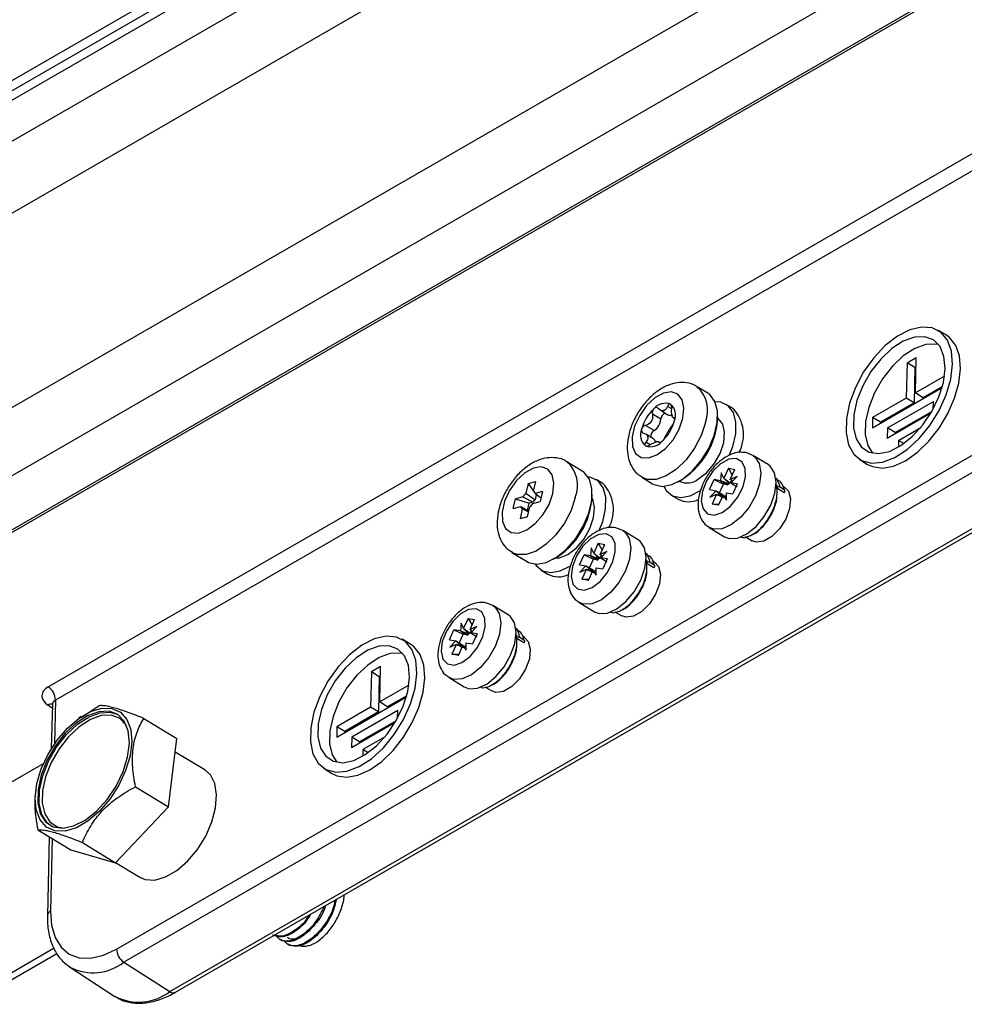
# Model space of a CAD drawing. Header units: millimetres. Extents: x 82 to 1002, y -172 to 1064.
# Tile 28 of 159: x 854 to 898, y -118 to -72. Entities that reach past the tile are written whole.
import ezdxf

# ---------------------------------------------------------------- set-up
doc = ezdxf.new("R2010")
doc.units = ezdxf.units.MM

msp = doc.modelspace()

# ---------------------------------------------------------------- linework, layer by layer
at = {"color": 7, "linetype": 'Continuous', "lineweight": 25}
for p, q in [((914.39, -40.245), (805.637, -103.026)), ((914.45, -40.688), (805.697, -103.469)), ((806.057, -103.684), (914.809, -40.902)), ((804.175, -106.673), (917.171, -41.442)), ((810.722, -106.214), (916.281, -45.275)), ((821.802, -108.799), (925.345, -49.025)), ((925.907, -51.864), (821.802, -111.963)), ((822.953, -113.791), (928.999, -52.571)), ((929.331, -52.503), (823.287, -113.721)), ((855.812, -103.051), (910.148, -71.684)), ((910.483, -72.295), (856.147, -103.663)), ((897.271, -86.772), (896.911, -86.569)), ((858.968, -115.171), (907.051, -87.413)), ((907.386, -88.025), (859.303, -115.782)), ((895.493, -88.077), (895.456, -89.709)), ((895.493, -88.077), (895.917, -87.833)), ((895.856, -88.297), (895.493, -88.077)), ((895.856, -88.297), (895.907, -88.267)), ((895.88, -89.464), (895.917, -87.833)), ((895.856, -88.297), (895.818, -89.929)), ((897.224, -88.688), (895.88, -89.464)), ((886.282, -89.48), (885.787, -89.18)), ((897.124, -89.175), (896.224, -89.694)), ((861.431, -117.14), (909.514, -89.382)), ((861.69, -117.17), (909.774, -89.412)), ((897.108, -89.232), (893.889, -91.09)), ((896.224, -89.694), (895.88, -89.464)), ((887.454, -90.192), (887.136, -89.999)), ((895.456, -89.709), (893.9, -90.607)), ((895.818, -89.929), (894.262, -90.827)), ((894.587, -91.085), (896.708, -89.86)), ((895.818, -89.929), (895.456, -89.709)), ((896.7, -90.219), (896.708, -89.86)), ((884.116, -90.684), (883.726, -90.447)), ((884.08, -90.258), (884.446, -90.481)), ((896.596, -90.402), (894.576, -91.568)), ((894.949, -91.305), (896.638, -90.33)), ((883.803, -91.205), (883.412, -90.968)), ((884.682, -90.613), (884.754, -90.657)), ((893.9, -90.607), (893.889, -91.09)), ((894.262, -90.827), (893.9, -90.607)), ((894.262, -90.827), (894.261, -90.875)), ((883.783, -91.59), (883.418, -91.369)), ((894.587, -91.085), (894.576, -91.568)), ((894.949, -91.305), (894.587, -91.085)), ((894.949, -91.305), (894.948, -91.353)), ((895.097, -91.665), (896.122, -91.073)), ((884.086, -91.764), (884.017, -91.722)), ((895.097, -91.665), (895.09, -91.975)), ((895.339, -91.812), (895.097, -91.665)), ((888.124, -92.259), (888.041, -92.228)), ((888.343, -92.341), (888.124, -92.259)), ((889.081, -92.783), (888.374, -92.354)), ((880.484, -93.079), (879.777, -92.649)), ((893.291, -92.528), (893.637, -92.754)), ((886.906, -93.166), (886.874, -93.531)), ((887.027, -93.409), (886.906, -93.166)), ((887.235, -92.949), (887.027, -93.409)), ((887.235, -92.949), (887.533, -93.003)), ((887.235, -92.949), (887.416, -93.263)), ((887.325, -93.463), (887.533, -93.003)), ((877.989, -93.65), (877.884, -94.103)), ((877.989, -93.65), (878.338, -93.556)), ((877.989, -93.65), (878.234, -94.003)), ((878.233, -94.009), (878.338, -93.556)), ((881.443, -93.662), (881.125, -93.469)), ((883.243, -93.367), (883.738, -93.668)), ((886.368, -93.939), (886.578, -93.477)), ((886.874, -93.531), (886.578, -93.477)), ((886.578, -93.477), (887.011, -93.687)), ((886.802, -94.149), (887.011, -93.687)), ((887.203, -93.722), (887.011, -93.687)), ((887.253, -93.675), (887.255, -93.65)), ((887.375, -93.505), (887.32, -93.628)), ((887.636, -93.331), (887.325, -93.463)), ((887.352, -93.618), (887.636, -93.331)), ((887.648, -93.672), (887.352, -93.618)), ((887.648, -93.672), (887.439, -94.134)), ((889.509, -93.459), (889.416, -93.401)), ((889.465, -93.725), (889.445, -93.713)), ((878.245, -94.019), (878.299, -94.095)), ((878.357, -94.179), (878.303, -94.409)), ((878.653, -94.025), (878.306, -94.118)), ((878.306, -94.118), (878.587, -94.311)), ((878.653, -94.025), (878.548, -94.481)), ((884.591, -94.187), (884.91, -94.38)), ((886.368, -93.939), (886.665, -93.993)), ((886.665, -93.993), (886.381, -94.28)), ((886.381, -94.28), (886.692, -94.148)), ((886.692, -94.148), (886.484, -94.608)), ((887.143, -94.419), (887.143, -94.08)), ((887.143, -94.08), (887.439, -94.134)), ((889.805, -94.078), (889.451, -93.863)), ((889.488, -93.836), (889.468, -93.85)), ((889.826, -93.968), (889.628, -93.829)), ((889.836, -93.827), (889.729, -93.762)), ((889.805, -94.078), (889.819, -94.068)), ((877.296, -94.817), (877.401, -94.361)), ((877.748, -94.268), (877.401, -94.361)), ((877.401, -94.361), (878.036, -94.567)), ((877.96, -94.896), (878.036, -94.567)), ((878.212, -94.52), (878.036, -94.567)), ((878.201, -94.574), (878.548, -94.481)), ((886.484, -94.608), (886.809, -94.601)), ((886.782, -94.662), (886.484, -94.608)), ((886.782, -94.662), (886.99, -94.203)), ((886.99, -94.203), (887.143, -94.419)), ((877.296, -94.817), (877.642, -94.724)), ((877.716, -94.833), (877.611, -95.286)), ((877.642, -94.724), (878.021, -94.929)), ((878.01, -94.977), (877.716, -94.833)), ((877.96, -95.192), (878.065, -94.739)), ((877.96, -95.192), (877.611, -95.286)), ((882.114, -95.729), (882.03, -95.698)), ((882.333, -95.811), (882.114, -95.729)), ((883.071, -96.253), (882.364, -95.823)), ((886.349, -95.687), (887.056, -96.116)), ((881.225, -96.419), (881.017, -96.878)), ((881.225, -96.419), (881.523, -96.473)), ((881.225, -96.419), (881.405, -96.733)), ((881.315, -96.932), (881.523, -96.473)), ((888.009, -96.11), (888.33, -96.305)), ((877.232, -96.837), (877.939, -97.266)), ((880.896, -96.635), (880.864, -97.001)), ((881.017, -96.878), (880.896, -96.635)), ((881.626, -96.801), (881.315, -96.932)), ((881.341, -97.088), (881.626, -96.801)), ((883.498, -96.929), (883.406, -96.87)), ((880.358, -97.409), (880.567, -96.947)), ((880.864, -97.001), (880.567, -96.947)), ((880.567, -96.947), (881, -97.157)), ((880.791, -97.619), (881, -97.157)), ((881.192, -97.192), (881, -97.157)), ((881.243, -97.145), (881.245, -97.12)), ((881.365, -96.975), (881.309, -97.098)), ((881.638, -97.142), (881.341, -97.088)), ((881.638, -97.142), (881.429, -97.604)), ((883.455, -97.194), (883.435, -97.182)), ((883.795, -97.547), (883.44, -97.332)), ((883.477, -97.306), (883.458, -97.32)), ((883.816, -97.438), (883.617, -97.299)), ((883.826, -97.296), (883.719, -97.232)), ((878.581, -97.656), (878.899, -97.85)), ((880.358, -97.409), (880.655, -97.463)), ((880.655, -97.463), (880.37, -97.75)), ((880.37, -97.75), (880.681, -97.618)), ((880.681, -97.618), (880.473, -98.078)), ((880.771, -98.132), (880.979, -97.672)), ((880.979, -97.672), (881.133, -97.889)), ((881.133, -97.889), (881.132, -97.55)), ((881.132, -97.55), (881.429, -97.604)), ((883.795, -97.547), (883.808, -97.538)), ((880.473, -98.078), (880.799, -98.071)), ((880.771, -98.132), (880.473, -98.078)), ((876.104, -99.199), (876.02, -99.167)), ((876.322, -99.28), (876.104, -99.199)), ((880.339, -99.157), (881.046, -99.586)), ((877.06, -99.723), (876.354, -99.293)), ((881.998, -99.58), (882.32, -99.775)), ((874.885, -100.105), (874.854, -100.471)), ((875.006, -100.348), (874.885, -100.105)), ((875.214, -99.889), (875.006, -100.348)), ((875.214, -99.889), (875.512, -99.943)), ((875.214, -99.889), (875.395, -100.202)), ((875.304, -100.402), (875.512, -99.943)), ((874.348, -100.879), (874.557, -100.417)), ((874.854, -100.471), (874.557, -100.417)), ((874.557, -100.417), (874.99, -100.626)), ((875.355, -100.445), (875.299, -100.567)), ((875.615, -100.271), (875.304, -100.402)), ((875.331, -100.558), (875.615, -100.271)), ((875.628, -100.611), (875.331, -100.558)), ((877.488, -100.398), (877.396, -100.34)), ((872.522, -101.059), (872.162, -100.856)), ((874.348, -100.879), (874.644, -100.933)), ((874.644, -100.933), (874.36, -101.22)), ((874.781, -101.088), (874.99, -100.626)), ((875.182, -100.661), (874.99, -100.626)), ((875.123, -101.358), (875.122, -101.019)), ((875.122, -101.019), (875.418, -101.073)), ((875.232, -100.615), (875.235, -100.59)), ((875.628, -100.611), (875.418, -101.073)), ((877.445, -100.664), (877.424, -100.652)), ((877.784, -101.017), (877.43, -100.802)), ((877.467, -100.775), (877.447, -100.789)), ((877.805, -100.907), (877.607, -100.768)), ((877.815, -100.766), (877.708, -100.701)), ((877.784, -101.017), (877.798, -101.007)), ((874.36, -101.22), (874.671, -101.088)), ((874.671, -101.088), (874.463, -101.547)), ((874.761, -101.601), (874.969, -101.142)), ((874.969, -101.142), (875.123, -101.358)), ((874.463, -101.547), (874.788, -101.541)), ((874.761, -101.601), (874.463, -101.547)), ((870.744, -102.365), (870.707, -103.996)), ((871.169, -102.12), (870.744, -102.365)), ((871.107, -102.584), (870.744, -102.365)), ((871.131, -103.751), (871.169, -102.12)), ((871.107, -102.584), (871.069, -104.216)), ((871.159, -102.555), (871.107, -102.584)), ((874.329, -102.626), (875.035, -103.056)), ((872.475, -102.975), (871.131, -103.751)), ((875.988, -103.049), (876.309, -103.245)), ((869.14, -105.377), (872.359, -103.519)), ((871.475, -103.982), (871.131, -103.751)), ((872.375, -103.462), (871.475, -103.982)), ((856.001, -103.872), (855.954, -105.903)), ((858.163, -103.926), (857.364, -104.471)), ((870.707, -103.996), (869.151, -104.894)), ((871.959, -104.147), (869.838, -105.372)), ((871.069, -104.216), (870.707, -103.996)), ((871.951, -104.506), (871.959, -104.147)), ((857.336, -104.43), (857.216, -104.517)), ((860.227, -104.512), (861.76, -105.444)), ((871.069, -104.216), (869.514, -105.114)), ((871.889, -104.617), (870.2, -105.592)), ((869.151, -104.894), (869.14, -105.377)), ((869.514, -105.114), (869.151, -104.894)), ((869.514, -105.114), (869.513, -105.162)), ((869.827, -105.855), (871.847, -104.689)), ((861.375, -108.605), (861.76, -105.444)), ((869.838, -105.372), (869.827, -105.855)), ((870.2, -105.592), (869.838, -105.372)), ((871.373, -105.36), (870.348, -105.952)), ((870.2, -105.592), (870.199, -105.64)), ((870.348, -105.952), (870.341, -106.262)), ((870.591, -106.099), (870.348, -105.952)), ((863.049, -106.896), (861.684, -106.067)), ((855.583, -106.606), (830.128, -121.3)), ((868.542, -106.815), (868.888, -107.041)), ((855.238, -107.774), (855.23, -107.822)), ((859.842, -107.673), (861.375, -108.605)), ((858.926, -111.18), (861.375, -108.605)), ((855.328, -109.662), (856.862, -110.594)), ((855.86, -109.985), (855.777, -113.617)), ((857.392, -110.248), (858.926, -111.18)), ((856.862, -110.594), (858.926, -111.18)), ((858.927, -111.179), (860.037, -111.853)), ((866.49, -114.721), (866.534, -114.747)), ((866.844, -114.935), (866.888, -114.962)), ((856.214, -115.386), (836.59, -126.714)), ((856.081, -115.138), (837.567, -125.826)), ((856.797, -115.998), (858.885, -117.359)), ((859.303, -115.782), (861.431, -117.14))]:
    msp.add_line(p, q, dxfattribs=at)
at = {"color": 8, "linetype": 'Continuous', "lineweight": 25}
for p, q in [((884.619, -90.209), (884.422, -90.089)), ((884.748, -90.634), (884.72, -90.617)), ((883.623, -91.863), (883.426, -91.744)), ((884.063, -91.766), (884.038, -91.751)), ((856.147, -103.663), (856.101, -105.679)), ((855.997, -104.034), (855.793, -103.898)), ((856, -110.07), (855.923, -113.414))]:
    msp.add_line(p, q, dxfattribs=at)
at = {"color": 7, "linetype": 'Continuous', "lineweight": 25, "flags": 128}
for points in [[(897.596, -88.143), (897.545, -87.533), (897.363, -87.034), (897.061, -86.67), (896.655, -86.463), (896.166, -86.423), (895.622, -86.553), (895.052, -86.845), (894.485, -87.284), (893.954, -87.845), (893.486, -88.5), (893.106, -89.212), (892.836, -89.943), (892.689, -90.654), (892.674, -91.306), (892.792, -91.865), (893.035, -92.299), (893.392, -92.586), (893.842, -92.711), (894.362, -92.665), (894.923, -92.453), (895.495, -92.085), (896.048, -91.582), (896.551, -90.969), (896.978, -90.281), (897.305, -89.555), (897.515, -88.829), (897.596, -88.143)], [(897.252, -88.342), (897.199, -87.779), (897.016, -87.329), (896.715, -87.019), (896.314, -86.87), (895.839, -86.889), (895.319, -87.077), (894.788, -87.422), (894.278, -87.901), (893.821, -88.485), (893.447, -89.136), (893.179, -89.815), (893.033, -90.478), (893.019, -91.084), (893.138, -91.595), (893.382, -91.978), (893.736, -92.209), (894.177, -92.274), (894.679, -92.17), (895.208, -91.901), (895.733, -91.486), (896.22, -90.951), (896.639, -90.328), (896.963, -89.657), (897.172, -88.981), (897.252, -88.342)], [(893.637, -92.754), (893.89, -92.876), (894.352, -92.941), (894.87, -92.848), (895.419, -92.601), (895.972, -92.212), (896.5, -91.701), (896.976, -91.095), (897.379, -90.422), (897.686, -89.717), (897.882, -89.015), (897.959, -88.352), (897.911, -87.761), (897.742, -87.27), (897.459, -86.906), (897.271, -86.772)], [(896.947, -87.232), (896.837, -87.209), (896.364, -87.229), (895.848, -87.416), (895.32, -87.758), (894.813, -88.234), (894.36, -88.814), (893.988, -89.461), (893.722, -90.136), (893.577, -90.794), (893.563, -91.396), (893.681, -91.903), (893.896, -92.254)], [(885.136, -90.643), (885.186, -90.171), (885.107, -89.784), (884.905, -89.524), (884.604, -89.418), (884.236, -89.478), (883.84, -89.698), (883.461, -90.054), (883.138, -90.507), (882.906, -91.008), (882.792, -91.503), (882.807, -91.938), (882.95, -92.267), (883.204, -92.452), (883.544, -92.476), (883.931, -92.334), (884.324, -92.042), (884.68, -91.632), (884.961, -91.148), (885.136, -90.643)], [(883.738, -93.668), (883.802, -93.703), (884.182, -93.787), (884.624, -93.706), (885.094, -93.467), (885.558, -93.088), (885.981, -92.597), (886.332, -92.03), (886.585, -91.429), (886.722, -90.839), (886.731, -90.303), (886.613, -89.861), (886.375, -89.547), (886.282, -89.48)], [(887.278, -92.36), (887.439, -91.947), (887.575, -91.357), (887.585, -90.821), (887.466, -90.38), (887.229, -90.066), (886.891, -89.902), (886.647, -89.881)], [(885.832, -93.462), (886.224, -93.163), (886.577, -92.747), (886.853, -92.261), (887.021, -91.756), (887.064, -91.288), (886.977, -90.907), (886.769, -90.655), (886.746, -90.64)], [(887.598, -92.505), (887.255, -92.538), (886.878, -92.742), (886.52, -93.089), (886.227, -93.534), (886.04, -94.015), (885.983, -94.467), (886.065, -94.831), (886.275, -95.056), (886.583, -95.112), (886.949, -94.992), (887.323, -94.711), (887.655, -94.308), (887.899, -93.838), (888.023, -93.363), (888.009, -92.947), (887.861, -92.648), (887.598, -92.505)], [(887.056, -96.116), (887.276, -96.199), (887.664, -96.177), (888.091, -95.985), (888.516, -95.644), (888.898, -95.186), (889.198, -94.655), (889.387, -94.105), (889.448, -93.588), (889.373, -93.155), (889.171, -92.85), (889.081, -92.783)], [(879.126, -94.113), (879.176, -93.641), (879.096, -93.254), (878.895, -92.993), (878.594, -92.887), (878.225, -92.948), (877.83, -93.168), (877.45, -93.523), (877.127, -93.976), (876.896, -94.478), (876.782, -94.973), (876.797, -95.408), (876.939, -95.736), (877.194, -95.922), (877.533, -95.945), (877.92, -95.803), (878.313, -95.511), (878.67, -95.101), (878.951, -94.618), (879.126, -94.113)], [(877.939, -97.266), (878.004, -97.302), (878.384, -97.385), (878.825, -97.305), (879.296, -97.066), (879.759, -96.687), (880.183, -96.196), (880.534, -95.628), (880.787, -95.027), (880.923, -94.437), (880.933, -93.901), (880.814, -93.46), (880.577, -93.145), (880.484, -93.079)], [(881.267, -95.83), (881.429, -95.417), (881.565, -94.827), (881.574, -94.291), (881.456, -93.85), (881.219, -93.535), (880.88, -93.371), (880.756, -93.353)], [(884.251, -93.785), (884.365, -93.98), (884.656, -94.222), (885.036, -94.305), (885.478, -94.225), (885.948, -93.986), (885.966, -93.974)], [(889.836, -93.827), (890.013, -94.015), (890.106, -94.369), (890.062, -94.816), (889.885, -95.298), (889.6, -95.748), (889.245, -96.105), (888.868, -96.323), (888.521, -96.371), (888.33, -96.305)], [(879.822, -96.932), (880.214, -96.632), (880.567, -96.217), (880.842, -95.731), (881.011, -95.226), (881.054, -94.758), (880.967, -94.377), (880.941, -94.327)], [(881.587, -95.975), (881.244, -96.007), (880.868, -96.211), (880.509, -96.559), (880.217, -97.003), (880.029, -97.484), (879.973, -97.937), (880.055, -98.301), (880.265, -98.526), (880.573, -98.582), (880.939, -98.461), (881.313, -98.181), (881.644, -97.778), (881.888, -97.307), (882.012, -96.832), (881.999, -96.417), (881.851, -96.118), (881.587, -95.975)], [(881.046, -99.586), (881.266, -99.668), (881.653, -99.646), (882.081, -99.455), (882.506, -99.114), (882.887, -98.655), (883.187, -98.125), (883.377, -97.574), (883.437, -97.058), (883.363, -96.625), (883.161, -96.32), (883.071, -96.253)], [(878.308, -97.382), (878.355, -97.45), (878.646, -97.691), (879.026, -97.775), (879.467, -97.695), (879.937, -97.456), (879.956, -97.443)], [(879.258, -97.097), (879.433, -97.083), (879.822, -96.932)], [(883.826, -97.296), (884.002, -97.485), (884.096, -97.839), (884.052, -98.286), (883.875, -98.767), (883.59, -99.217), (883.235, -99.575), (882.858, -99.793), (882.51, -99.84), (882.32, -99.775)], [(875.577, -99.444), (875.234, -99.477), (874.858, -99.681), (874.499, -100.029), (874.206, -100.473), (874.019, -100.954), (873.963, -101.407), (874.045, -101.77), (874.254, -101.995), (874.563, -102.052), (874.929, -101.931), (875.302, -101.651), (875.634, -101.248), (875.878, -100.777), (876.002, -100.302), (875.989, -99.887), (875.84, -99.587), (875.577, -99.444)], [(875.035, -103.056), (875.255, -103.138), (875.643, -103.116), (876.07, -102.925), (876.495, -102.583), (876.877, -102.125), (877.177, -101.595), (877.366, -101.044), (877.427, -100.527), (877.353, -100.095), (877.151, -99.789), (877.06, -99.723)], [(872.848, -102.43), (872.796, -101.821), (872.614, -101.321), (872.312, -100.957), (871.906, -100.75), (871.418, -100.71), (870.874, -100.84), (870.303, -101.132), (869.737, -101.571), (869.205, -102.132), (868.737, -102.787), (868.357, -103.499), (868.087, -104.23), (867.94, -104.941), (867.925, -105.593), (868.043, -106.152), (868.286, -106.586), (868.643, -106.873), (869.093, -106.998), (869.613, -106.953), (870.174, -106.74), (870.746, -106.373), (871.299, -105.869), (871.802, -105.257), (872.229, -104.569), (872.556, -103.842), (872.766, -103.116), (872.848, -102.43)], [(877.815, -100.766), (877.992, -100.955), (878.086, -101.308), (878.041, -101.756), (877.864, -102.237), (877.579, -102.687), (877.224, -103.045), (876.847, -103.262), (876.5, -103.31), (876.309, -103.245)], [(872.503, -102.629), (872.45, -102.066), (872.268, -101.616), (871.966, -101.306), (871.565, -101.157), (871.09, -101.177), (870.571, -101.365), (870.039, -101.709), (869.529, -102.188), (869.073, -102.772), (868.698, -103.424), (868.43, -104.102), (868.284, -104.765), (868.27, -105.371), (868.389, -105.882), (868.633, -106.265), (868.987, -106.496), (869.428, -106.562), (869.93, -106.457), (870.46, -106.188), (870.985, -105.773), (871.472, -105.238), (871.89, -104.615), (872.214, -103.945), (872.423, -103.268), (872.503, -102.629)], [(868.888, -107.041), (869.142, -107.163), (869.603, -107.228), (870.121, -107.135), (870.671, -106.888), (871.223, -106.499), (871.751, -105.989), (872.228, -105.382), (872.63, -104.709), (872.937, -104.004), (873.134, -103.303), (873.21, -102.639), (873.163, -102.048), (872.993, -101.558), (872.711, -101.193), (872.522, -101.059)], [(872.198, -101.519), (872.088, -101.496), (871.616, -101.516), (871.099, -101.703), (870.571, -102.045), (870.065, -102.521), (869.611, -103.101), (869.24, -103.749), (868.973, -104.423), (868.828, -105.082), (868.814, -105.683), (868.932, -106.19), (869.147, -106.541)], [(855.203, -108.17), (855.282, -107.524), (855.486, -106.84), (855.804, -106.158), (856.217, -105.519), (856.7, -104.958), (857.226, -104.509), (857.765, -104.198), (858.285, -104.043), (858.755, -104.053), (859.149, -104.227), (859.443, -104.556), (859.621, -105.019), (859.672, -105.591), (859.593, -106.238), (859.389, -106.922), (859.071, -107.603), (858.659, -108.243), (858.175, -108.803), (857.649, -109.252), (857.11, -109.563), (856.591, -109.718), (856.12, -109.708), (855.726, -109.534), (855.432, -109.206), (855.254, -108.742), (855.203, -108.17)], [(859.559, -105.656), (859.506, -105.094), (859.323, -104.643), (859.022, -104.334), (858.621, -104.184), (858.146, -104.204), (857.626, -104.392), (857.095, -104.736), (856.585, -105.215), (856.128, -105.799), (855.754, -106.451), (855.486, -107.13), (855.34, -107.793), (855.326, -108.399), (855.445, -108.909), (855.689, -109.292), (856.043, -109.523), (856.484, -109.589), (856.986, -109.484), (857.515, -109.216), (858.04, -108.801), (858.527, -108.265), (858.946, -107.642), (859.27, -106.972), (859.478, -106.296), (859.559, -105.656)], [(855.916, -109.465), (855.759, -109.335), (855.515, -108.952), (855.397, -108.441), (855.411, -107.836), (855.556, -107.173), (855.825, -106.494), (856.199, -105.842), (856.655, -105.258), (857.165, -104.779), (857.697, -104.435), (858.217, -104.247), (858.692, -104.227), (859.03, -104.339)], [(859.429, -104.848), (859.402, -104.804), (859.111, -104.504), (858.723, -104.36), (858.264, -104.379), (857.761, -104.561), (857.247, -104.894), (856.754, -105.357), (856.313, -105.921), (855.952, -106.551), (855.692, -107.207), (855.551, -107.848), (855.538, -108.434), (855.653, -108.927), (855.888, -109.297), (856.231, -109.521), (856.551, -109.584)], [(860.037, -111.853), (860.294, -111.961), (860.738, -111.983), (861.233, -111.841), (861.747, -111.544), (862.248, -111.111), (862.705, -110.569), (863.089, -109.952), (863.376, -109.298), (863.547, -108.65), (863.593, -108.047), (863.51, -107.527), (863.303, -107.123), (863.049, -106.896)], [(855.923, -113.414), (855.967, -114.074), (856.13, -114.639), (856.405, -115.088), (856.781, -115.404), (857.245, -115.573), (857.778, -115.59), (858.359, -115.454), (858.968, -115.171)]]:
    msp.add_lwpolyline(points, dxfattribs=at)
at = {"color": 8, "linetype": 'Continuous', "lineweight": 25, "flags": 128}
for points in [[(886.174, -90.829), (885.978, -91.43), (885.673, -92.02), (885.282, -92.554), (884.834, -92.993), (884.363, -93.305), (883.903, -93.466), (883.488, -93.465), (883.245, -93.369)], [(888.356, -92.343), (888.464, -92.42), (888.667, -92.726), (888.741, -93.158), (888.68, -93.675), (888.491, -94.226), (888.191, -94.756), (887.809, -95.214), (887.384, -95.556), (886.957, -95.747), (886.569, -95.769), (886.349, -95.687)], [(880.164, -94.299), (879.967, -94.9), (879.662, -95.49), (879.271, -96.024), (878.824, -96.463), (878.352, -96.775), (877.892, -96.936), (877.477, -96.934), (877.235, -96.838)], [(882.345, -95.812), (882.454, -95.89), (882.656, -96.196), (882.731, -96.628), (882.67, -97.145), (882.48, -97.695), (882.18, -98.226), (881.799, -98.684), (881.374, -99.026), (880.947, -99.217), (880.559, -99.239), (880.339, -99.157)], [(876.335, -99.282), (876.444, -99.36), (876.646, -99.665), (876.72, -100.098), (876.66, -100.615), (876.47, -101.165), (876.17, -101.696), (875.789, -102.154), (875.363, -102.495), (874.936, -102.687), (874.549, -102.709), (874.329, -102.626)]]:
    msp.add_lwpolyline(points, dxfattribs=at)
at = {"color": 8, "linetype": 'Continuous', "lineweight": 25}
for centre, radius, start, end in [((884.815, -90.278), 1.466, 337.9206, 48.5049), ((878.805, -93.747), 1.466, 337.9206, 48.5049), ((855.948, -104.134), 0.283, 78.5908, 123.163), ((856.03, -113.646), 0.255, 114.8418, 173.5874), ((857.879, -113.948), 2.322, 243.3108, 307.8132), ((861.585, -116.948), 0.246, 231.2751, 295.4192)]:
    msp.add_arc(centre, radius, start, end, dxfattribs=at)
at = {"color": 7, "linetype": 'Continuous', "lineweight": 25}
for centre, radius, start, end in [((884.332, -90.641), 0.694, 70.3835, 139.6112), ((884.117, -90.496), 0.678, 338.2541, 48.6774), ((885.063, -91.606), 1.895, 131.7005, 166.2379), ((884.417, -90.691), 0.302, 108.4953, 178.6297), ((884.369, -90.767), 0.5, 101.6422, 108.3525), ((884.172, -90.033), 0.262, 278.5808, 291.4139), ((884.532, -90.31), 0.192, 243.1789, 298.7971), ((884.162, -90.63), 0.486, 10.0469, 16.8846), ((884.88, -90.458), 0.255, 186.9277, 200.0037), ((886.198, -91.397), 1.74, 331.5165, 43.8292), ((884.921, -91.52), 1.45, 147.3197, 150.6187), ((883.03, -90.382), 0.758, 325.8136, 332.1248), ((883.447, -90.636), 0.671, 302.0299, 355.9085), ((882.906, -90.296), 1.895, 311.7005, 346.2379), ((883.179, -90.461), 3.565, 299.1438, 358.2966), ((883.852, -91.406), 0.678, 158.2541, 228.6774), ((883.984, -91.38), 0.486, 190.0469, 196.8846), ((883.266, -91.552), 0.255, 6.9277, 20.0037), ((883.952, -91.469), 0.303, 119.4529, 187.916), ((883.226, -90.49), 1.45, 327.3197, 330.6187), ((885.117, -91.628), 0.758, 145.8136, 152.1248), ((883.638, -91.261), 0.694, 250.3835, 319.6112), ((883.676, -91.742), 0.186, 1.8068, 54.7955), ((883.778, -91.243), 0.5, 281.6422, 288.3525), ((883.974, -91.977), 0.262, 98.5808, 111.4139), ((880.188, -94.867), 1.74, 331.5165, 43.8292), ((885.34, -92.825), 0.805, 243.5216, 307.672), ((887.666, -94.172), 0.646, 129.7631, 135.851), ((887.579, -94.063), 0.507, 120.828, 127.9547), ((889.437, -93.774), 0.0569, 302.377, 60.6762), ((878.428, -94.692), 0.801, 132.7311, 148.101), ((878.122, -94.163), 0.19, 13.6842, 54.162), ((877.38, -94.06), 3.565, 299.1437, 358.2967), ((887.389, -94.188), 0.396, 179.3821, 182.3056), ((889.563, -93.94), 0.128, 59.7359, 126.0698), ((889.792, -94.016), 0.0585, 296.5946, 54.5205), ((877.521, -94.151), 0.801, 312.7311, 328.101), ((878.821, -94.93), 0.735, 134.8057, 146.0264), ((885.399, -93.42), 1.077, 242.9591, 295.3207), ((877.827, -94.679), 0.19, 193.6842, 234.162), ((881.656, -97.641), 0.646, 129.7631, 135.851), ((881.569, -97.533), 0.507, 120.828, 127.9547), ((883.427, -97.244), 0.0569, 302.377, 60.6762), ((883.553, -97.409), 0.128, 59.7359, 126.0698), ((881.379, -97.658), 0.396, 179.3821, 182.3056), ((883.782, -97.485), 0.0585, 296.5946, 54.5205), ((879.389, -96.89), 1.077, 242.9591, 295.3207), ((875.558, -101.002), 0.507, 120.828, 127.9547), ((875.646, -101.111), 0.646, 129.7631, 135.851), ((877.417, -100.714), 0.0569, 302.377, 60.6762), ((877.542, -100.879), 0.128, 59.7359, 126.0698), ((877.772, -100.955), 0.0585, 296.5946, 54.5205), ((875.368, -101.127), 0.396, 179.3821, 182.3056), ((855.377, -103.687), 0.77, 1.7825, 55.6184), ((859.738, -115.147), 0.77, 181.7825, 235.6184), ((859.983, -115.212), 2.411, 242.9139, 306.9054)]:
    msp.add_arc(centre, radius, start, end, dxfattribs=at)
for centre, major_axis, ratio, start_param, end_param in [((887.205, -94.032), (1.716, -0.713), 0.187518, 1.620767, 1.842055), ((887.33, -93.846), (-1.123, 1.214), 0.047607, 4.819253, 5.036705), ((887.401, -93.919), (1.342, -1.205), 0.163251, 1.700291, 1.772607), ((887.113, -93.804), (1.568, -1.154), 0.216591, 4.584255, 4.797223), ((887.37, -94.151), (1.455, -0.425), 0.137138, 4.267592, 4.49488), ((887.302, -94.138), (1.658, -0.514), 0.089711, 4.550864, 4.644146), ((881.32, -97.316), (-1.123, 1.214), 0.047607, 4.819253, 5.036705), ((881.195, -97.502), (1.716, -0.713), 0.187518, 1.620767, 1.842055), ((881.391, -97.389), (1.342, -1.205), 0.163251, 1.700291, 1.772607), ((881.103, -97.273), (1.568, -1.154), 0.216591, 4.584255, 4.797223), ((881.36, -97.621), (1.455, -0.425), 0.137138, 4.267592, 4.49488), ((881.292, -97.608), (1.658, -0.514), 0.089711, 4.550864, 4.644146), ((875.185, -100.972), (1.716, -0.713), 0.187518, 1.620767, 1.842055), ((875.309, -100.786), (-1.123, 1.214), 0.047607, 4.819253, 5.036705), ((875.381, -100.858), (1.342, -1.205), 0.163251, 1.700291, 1.772607), ((875.092, -100.743), (1.568, -1.154), 0.216591, 4.584255, 4.797223), ((875.35, -101.09), (1.455, -0.425), 0.137138, 4.267592, 4.49488), ((875.281, -101.078), (1.658, -0.514), 0.089711, 4.550864, 4.644146), ((856.519, -103.501), (0.999, -0.047), 0.606703, 2.384148, 3.928764)]:
    msp.add_ellipse(centre, major_axis=major_axis, ratio=ratio, start_param=start_param, end_param=end_param, dxfattribs=at)
at = {"color": 8, "linetype": 'Continuous', "lineweight": 25}
msp.add_ellipse((856.5, -103.899), major_axis=(0.499, -0.036), ratio=0.620717, start_param=2.400182, end_param=3.172146, dxfattribs=at)
at = {"color": 7, "linetype": 'Continuous', "lineweight": 25}
for points, knots in [([(885.781, -89.186), (885.766, -89.173), (885.634, -89.066), (885.313, -88.99), (884.871, -88.981), (884.421, -89.11), (883.971, -89.36), (883.535, -89.737), (883.147, -90.217), (882.837, -90.765), (882.628, -91.349), (882.543, -91.919), (882.585, -92.438), (882.75, -92.873), (882.978, -93.197), (883.183, -93.31), (883.259, -93.352)], [0, 0, 0, 0, 0.0098395, 0.0821855, 0.1520956, 0.2247316, 0.3037179, 0.3881193, 0.4734367, 0.5587136, 0.6449648, 0.7334786, 0.814008, 0.8880339, 0.9580409, 1, 1, 1, 1]), ([(884.422, -90.089), (884.404, -90.133), (884.383, -90.172), (884.331, -90.237), (884.301, -90.262), (884.268, -90.277)], [0, 0, 0, 0, 0.5, 0.5, 1, 1, 1, 1]), ([(884.565, -89.987), (884.541, -89.974), (884.514, -89.977), (884.462, -90.014), (884.438, -90.048), (884.422, -90.089)], [0, 0, 0, 0, 0.5, 0.5, 1, 1, 1, 1]), ([(884.622, -90.207), (884.627, -90.159), (884.626, -90.111), (884.606, -90.031), (884.588, -90.001), (884.565, -89.987)], [0, 0, 0, 0, 0.5, 0.5, 1, 1, 1, 1]), ([(883.726, -90.447), (883.737, -90.493), (883.742, -90.542), (883.734, -90.641), (883.722, -90.69), (883.7, -90.737)], [0, 0, 0, 0, 0.5, 0.5, 1, 1, 1, 1]), ([(883.803, -90.191), (883.77, -90.22), (883.744, -90.262), (883.716, -90.355), (883.715, -90.403), (883.726, -90.447)], [0, 0, 0, 0, 0.5, 0.5, 1, 1, 1, 1]), ([(884.01, -90.199), (883.984, -90.169), (883.949, -90.152), (883.875, -90.148), (883.836, -90.163), (883.803, -90.191)], [0, 0, 0, 0, 0.5, 0.5, 1, 1, 1, 1]), ([(884.72, -90.617), (884.703, -90.622), (884.688, -90.62), (884.662, -90.596), (884.65, -90.575), (884.641, -90.545)], [0, 0, 0, 0, 0.5, 0.5, 1, 1, 1, 1]), ([(883.412, -90.968), (883.369, -90.979), (883.326, -91.003), (883.258, -91.07), (883.233, -91.113), (883.223, -91.155)], [0, 0, 0, 0, 0.5, 0.5, 1, 1, 1, 1]), ([(884.636, -90.983), (884.656, -90.958), (884.679, -90.922), (884.72, -90.837), (884.737, -90.79), (884.747, -90.747)], [0, 0, 0, 0, 0.5, 0.5, 1, 1, 1, 1]), ([(884.747, -90.747), (884.756, -90.705), (884.759, -90.668), (884.748, -90.622), (884.736, -90.612), (884.72, -90.617)], [0, 0, 0, 0, 0.5, 0.5, 1, 1, 1, 1]), ([(883.223, -91.155), (883.213, -91.198), (883.219, -91.239), (883.257, -91.302), (883.289, -91.324), (883.328, -91.333)], [0, 0, 0, 0, 0.5, 0.5, 1, 1, 1, 1]), ([(883.328, -91.333), (883.369, -91.343), (883.406, -91.359), (883.468, -91.404), (883.492, -91.432), (883.506, -91.465)], [0, 0, 0, 0, 0.5, 0.5, 1, 1, 1, 1]), ([(884.323, -91.503), (884.336, -91.472), (884.353, -91.437), (884.396, -91.359), (884.42, -91.317), (884.446, -91.273)], [0, 0, 0, 0, 0.5, 0.5, 1, 1, 1, 1]), ([(883.426, -91.744), (883.398, -91.778), (883.379, -91.813), (883.371, -91.876), (883.382, -91.902), (883.405, -91.915)], [0, 0, 0, 0, 0.5, 0.5, 1, 1, 1, 1]), ([(883.405, -91.915), (883.428, -91.929), (883.464, -91.93), (883.544, -91.91), (883.587, -91.889), (883.627, -91.861)], [0, 0, 0, 0, 0.5, 0.5, 1, 1, 1, 1]), ([(883.627, -91.861), (883.669, -91.832), (883.712, -91.807), (883.799, -91.763), (883.841, -91.746), (883.879, -91.733)], [0, 0, 0, 0, 0.5, 0.5, 1, 1, 1, 1]), ([(884.015, -91.726), (884.023, -91.729), (884.034, -91.735), (884.037, -91.747), (884.038, -91.751)], [0, 0, 0, 0, 0.693395, 1, 1, 1, 1]), ([(884.038, -91.751), (884.041, -91.767), (884.056, -91.773), (884.102, -91.759), (884.134, -91.74), (884.167, -91.711)], [0, 0, 0, 0, 0.5, 0.5, 1, 1, 1, 1]), ([(884.167, -91.711), (884.2, -91.682), (884.234, -91.645), (884.289, -91.57), (884.31, -91.533), (884.323, -91.503)], [0, 0, 0, 0, 0.5, 0.5, 1, 1, 1, 1]), ([(888.041, -92.228), (887.948, -92.219), (887.725, -92.196), (887.36, -92.292), (886.961, -92.512), (886.577, -92.856), (886.242, -93.299), (885.989, -93.801), (885.842, -94.325), (885.821, -94.814), (885.931, -95.228), (886.115, -95.529), (886.291, -95.633), (886.359, -95.673)], [0, 0, 0, 0, 0.063474, 0.152362, 0.247864, 0.35015, 0.4531, 0.556159, 0.660638, 0.768349, 0.861181, 0.947098, 1, 1, 1, 1]), ([(879.771, -92.656), (879.755, -92.643), (879.623, -92.536), (879.302, -92.459), (878.861, -92.451), (878.41, -92.58), (877.961, -92.83), (877.525, -93.206), (877.136, -93.687), (876.827, -94.235), (876.618, -94.819), (876.532, -95.389), (876.574, -95.908), (876.74, -96.343), (876.968, -96.667), (877.172, -96.779), (877.249, -96.821)], [0, 0, 0, 0, 0.00984, 0.082186, 0.152096, 0.224732, 0.303718, 0.388119, 0.473437, 0.558714, 0.644965, 0.733479, 0.814008, 0.888034, 0.958041, 1, 1, 1, 1]), ([(887.808, -96.123), (887.816, -96.128), (887.917, -96.189), (888.215, -96.101), (888.636, -95.842), (889.04, -95.383), (889.343, -94.822), (889.514, -94.224), (889.481, -93.891), (889.465, -93.725)], [0, 0, 0, 0, 0.0138777, 0.178233, 0.3425803, 0.5069568, 0.6712427, 0.8357475, 1, 1, 1, 1]), ([(889.826, -93.968), (889.782, -93.816), (889.717, -93.596), (889.547, -93.512), (889.494, -93.486)], [0, 0, 0, 0, 0.688982, 1, 1, 1, 1]), ([(888.277, -96.038), (888.284, -96.037), (888.411, -96.02), (888.7, -95.795), (889.073, -95.385), (889.347, -94.857), (889.486, -94.445), (889.478, -94.263), (889.477, -94.241)], [0, 0, 0, 0, 0.015614, 0.253423, 0.49127, 0.728999, 0.967013, 1, 1, 1, 1]), ([(882.03, -95.698), (881.937, -95.688), (881.714, -95.666), (881.349, -95.762), (880.951, -95.982), (880.567, -96.326), (880.231, -96.769), (879.979, -97.27), (879.831, -97.794), (879.811, -98.284), (879.921, -98.698), (880.104, -98.999), (880.281, -99.103), (880.348, -99.143)], [0, 0, 0, 0, 0.063474, 0.152362, 0.247864, 0.35015, 0.4531, 0.556159, 0.660638, 0.768349, 0.861181, 0.947098, 1, 1, 1, 1]), ([(881.798, -99.593), (881.805, -99.598), (881.906, -99.659), (882.205, -99.57), (882.626, -99.312), (883.03, -98.853), (883.332, -98.292), (883.503, -97.694), (883.471, -97.361), (883.455, -97.194)], [0, 0, 0, 0, 0.0138777, 0.178233, 0.3425803, 0.5069568, 0.6712427, 0.8357475, 1, 1, 1, 1]), ([(883.816, -97.438), (883.771, -97.286), (883.706, -97.066), (883.536, -96.982), (883.483, -96.956)], [0, 0, 0, 0, 0.688982, 1, 1, 1, 1]), ([(882.266, -99.508), (882.274, -99.507), (882.4, -99.489), (882.69, -99.265), (883.062, -98.854), (883.336, -98.326), (883.476, -97.915), (883.468, -97.733), (883.467, -97.71)], [0, 0, 0, 0, 0.015614, 0.253423, 0.49127, 0.728999, 0.967013, 1, 1, 1, 1]), ([(876.02, -99.167), (875.927, -99.158), (875.704, -99.136), (875.339, -99.232), (874.941, -99.451), (874.556, -99.796), (874.221, -100.239), (873.968, -100.74), (873.821, -101.264), (873.8, -101.754), (873.91, -102.167), (874.094, -102.468), (874.27, -102.573), (874.338, -102.612)], [0, 0, 0, 0, 0.063474, 0.152362, 0.247864, 0.35015, 0.4531, 0.556159, 0.660638, 0.768349, 0.861181, 0.947098, 1, 1, 1, 1]), ([(877.805, -100.907), (877.761, -100.756), (877.696, -100.536), (877.526, -100.452), (877.473, -100.426)], [0, 0, 0, 0, 0.6889824, 1, 1, 1, 1]), ([(875.787, -103.063), (875.795, -103.068), (875.896, -103.128), (876.195, -103.04), (876.615, -102.782), (877.02, -102.323), (877.322, -101.762), (877.493, -101.163), (877.461, -100.83), (877.445, -100.664)], [0, 0, 0, 0, 0.0138777, 0.178233, 0.3425803, 0.5069568, 0.6712427, 0.8357475, 1, 1, 1, 1]), ([(876.256, -102.978), (876.264, -102.977), (876.39, -102.959), (876.679, -102.734), (877.052, -102.324), (877.326, -101.796), (877.465, -101.385), (877.457, -101.202), (877.456, -101.18)], [0, 0, 0, 0, 0.015614, 0.253423, 0.49127, 0.728999, 0.967013, 1, 1, 1, 1]), ([(855.994, -103.828), (855.993, -103.827), (855.987, -103.818), (856.004, -103.852), (856, -103.866), (855.999, -103.869)], [0, 0, 0, 0, 0.089242, 0.840507, 1, 1, 1, 1]), ([(860.227, -104.512), (859.973, -104.411), (859.73, -104.318), (859.393, -104.196), (859.285, -104.159), (859.079, -104.091), (858.982, -104.061), (858.716, -103.986), (858.57, -103.954), (858.391, -103.929), (858.338, -103.924), (858.242, -103.921), (858.2, -103.922), (858.163, -103.926)], [0, 0, 0, 0, 0.25, 0.25, 0.375, 0.375, 0.5, 0.5, 0.75, 0.75, 0.875, 0.875, 1, 1, 1, 1]), ([(859.842, -107.673), (859.783, -107.367), (859.739, -107.065), (859.708, -106.621), (859.703, -106.475), (859.708, -106.187), (859.717, -106.044), (859.767, -105.637), (859.829, -105.387), (859.956, -105.04), (860.004, -104.928), (860.11, -104.714), (860.167, -104.611), (860.227, -104.512)], [0, 0, 0, 0, 0.25, 0.25, 0.375, 0.375, 0.5, 0.5, 0.75, 0.75, 0.875, 0.875, 1, 1, 1, 1]), ([(855.243, -107.824), (855.221, -107.989), (855.168, -108.389), (855.218, -109.021), (855.296, -109.473), (855.328, -109.662)], [0, 0, 0, 0, 0.290654, 0.703266, 1, 1, 1, 1]), ([(857.392, -110.248), (857.498, -109.989), (857.622, -109.734), (857.848, -109.364), (857.931, -109.242), (858.113, -109.004), (858.213, -108.887), (858.528, -108.555), (858.765, -108.355), (859.15, -108.081), (859.284, -107.994), (859.559, -107.828), (859.699, -107.749), (859.842, -107.673)], [0, 0, 0, 0, 0.25, 0.25, 0.375, 0.375, 0.5, 0.5, 0.75, 0.75, 0.875, 0.875, 1, 1, 1, 1]), ([(855.328, -109.662), (855.403, -109.654), (855.496, -109.656), (855.674, -109.681), (855.741, -109.693), (855.889, -109.727), (855.972, -109.748), (856.238, -109.823), (856.442, -109.891), (856.78, -110.012), (856.898, -110.056), (857.141, -110.149), (857.265, -110.198), (857.392, -110.248)], [0, 0, 0, 0, 0.25, 0.25, 0.375, 0.375, 0.5, 0.5, 0.75, 0.75, 0.875, 0.875, 1, 1, 1, 1]), ([(867.721, -115.035), (867.788, -115.022), (867.985, -114.983), (868.342, -114.779), (868.755, -114.392), (869.119, -113.877), (869.371, -113.298), (869.493, -112.872), (869.484, -112.685), (869.483, -112.672)], [0, 0, 0, 0, 0.087049, 0.258184, 0.433212, 0.614168, 0.797207, 0.984863, 1, 1, 1, 1]), ([(868.552, -113.209), (868.437, -113.444), (868.188, -113.953), (867.596, -114.547), (866.994, -114.834), (866.55, -114.826), (866.418, -114.628), (866.376, -114.564)], [0, 0, 0, 0, 0.201867, 0.439156, 0.6734, 0.895464, 1, 1, 1, 1]), ([(868.626, -113.166), (868.617, -113.199), (868.534, -113.506), (868.14, -114.067), (867.553, -114.637), (866.948, -114.896), (866.669, -114.787), (866.54, -114.736)], [0, 0, 0, 0, 0.030038, 0.281125, 0.533595, 0.784592, 1, 1, 1, 1]), ([(869.058, -112.917), (869.032, -113.05), (868.955, -113.455), (868.547, -114.138), (867.955, -114.762), (867.346, -115.049), (866.903, -115.041), (866.772, -114.842), (866.73, -114.779)], [0, 0, 0, 0, 0.100225, 0.303987, 0.510915, 0.715188, 0.908839, 1, 1, 1, 1]), ([(869.123, -112.879), (869.077, -113.08), (868.967, -113.556), (868.503, -114.282), (867.904, -114.852), (867.302, -115.11), (867.022, -115.001), (866.893, -114.951)], [0, 0, 0, 0, 0.159021, 0.37672, 0.595616, 0.813237, 1, 1, 1, 1]), ([(855.777, -113.617), (855.777, -113.748), (855.779, -114.126), (855.876, -114.705), (856.111, -115.281), (856.435, -115.738), (856.716, -115.928), (856.851, -116.019)], [0, 0, 0, 0, 0.125851, 0.3645589, 0.6025341, 0.8102733, 1, 1, 1, 1]), ([(867.931, -113.567), (867.883, -113.652), (867.686, -113.998), (867.188, -114.416), (866.597, -114.682), (866.316, -114.572), (866.186, -114.522)], [0, 0, 0, 0, 0.101218, 0.416871, 0.730684, 1, 1, 1, 1]), ([(867.861, -113.608), (867.849, -113.629), (867.694, -113.918), (867.239, -114.314), (866.664, -114.633), (866.382, -114.562), (866.262, -114.531)], [0, 0, 0, 0, 0.028397, 0.384581, 0.736195, 1, 1, 1, 1]), ([(867.29, -114.691), (867.122, -114.721), (866.954, -114.752), (866.874, -114.637), (866.874, -114.637)], [0, 0, 0, 0, 0.999434, 1, 1, 1, 1]), ([(867.417, -114.998), (867.435, -115.008), (867.519, -115.057), (867.632, -115.045), (867.721, -115.035)], [0, 0, 0, 0, 0.218153, 1, 1, 1, 1]), ([(858.923, -117.365), (858.957, -117.392), (859.138, -117.531), (859.547, -117.646), (860.116, -117.699), (860.728, -117.598), (861.258, -117.406), (861.58, -117.23), (861.69, -117.17)], [0, 0, 0, 0, 0.049137, 0.253954, 0.458404, 0.668552, 0.886504, 1, 1, 1, 1])]:
    msp.add_open_spline(points, degree=3, knots=knots, dxfattribs=at)
for points in [[(884.211, -90.292), (884.14, -90.299), (884.067, -90.263), (884.01, -90.199)], [(884.627, -90.489), (884.613, -90.411), (884.61, -90.309), (884.622, -90.207)], [(883.657, -90.808), (883.595, -90.89), (883.505, -90.944), (883.412, -90.968)], [(884.489, -91.202), (884.542, -91.114), (884.592, -91.036), (884.636, -90.983)], [(883.519, -91.521), (883.524, -91.594), (883.487, -91.672), (883.426, -91.744)], [(883.935, -91.718), (883.963, -91.713), (883.985, -91.712), (884.001, -91.716)], [(886.874, -93.531), (886.984, -93.595), (887.093, -93.658), (887.203, -93.722)], [(887.027, -93.409), (887.125, -93.482), (887.222, -93.555), (887.32, -93.628)], [(887.352, -93.618), (887.447, -93.679), (887.543, -93.74), (887.638, -93.801)], [(877.884, -94.103), (878.024, -94.205), (878.164, -94.307), (878.303, -94.409)], [(886.665, -93.993), (886.774, -94.057), (886.884, -94.12), (886.994, -94.184)], [(886.692, -94.148), (886.799, -94.2), (886.907, -94.251), (887.014, -94.303)], [(877.748, -94.268), (877.902, -94.352), (878.057, -94.436), (878.212, -94.52)], [(881.017, -96.878), (881.114, -96.951), (881.212, -97.024), (881.309, -97.098)], [(880.864, -97.001), (880.973, -97.064), (881.083, -97.128), (881.192, -97.192)], [(881.341, -97.088), (881.437, -97.149), (881.533, -97.21), (881.628, -97.271)], [(880.655, -97.463), (880.764, -97.526), (880.874, -97.59), (880.983, -97.653)], [(880.681, -97.618), (880.789, -97.67), (880.896, -97.721), (881.004, -97.772)], [(874.854, -100.471), (874.963, -100.534), (875.072, -100.598), (875.182, -100.661)], [(875.006, -100.348), (875.104, -100.421), (875.201, -100.494), (875.299, -100.567)], [(875.331, -100.558), (875.427, -100.619), (875.522, -100.68), (875.618, -100.741)], [(874.644, -100.933), (874.754, -100.996), (874.863, -101.06), (874.973, -101.123)], [(874.671, -101.088), (874.778, -101.139), (874.886, -101.191), (874.993, -101.242)]]:
    msp.add_open_spline(points, degree=3, dxfattribs=at)
at = {"color": 8, "linetype": 'Continuous', "lineweight": 25}
for points in [[(889.628, -93.829), (889.587, -93.67), (889.543, -93.502), (889.423, -93.434), (889.417, -93.43)], [(883.617, -97.299), (883.576, -97.139), (883.533, -96.971), (883.413, -96.904), (883.407, -96.9)], [(877.607, -100.768), (877.566, -100.609), (877.523, -100.441), (877.403, -100.374), (877.396, -100.37)]]:
    msp.add_open_spline(points, degree=3, knots=[0, 0, 0, 0, 0.946834, 1, 1, 1, 1], dxfattribs=at)

doc.saveas('drawing.dxf')
